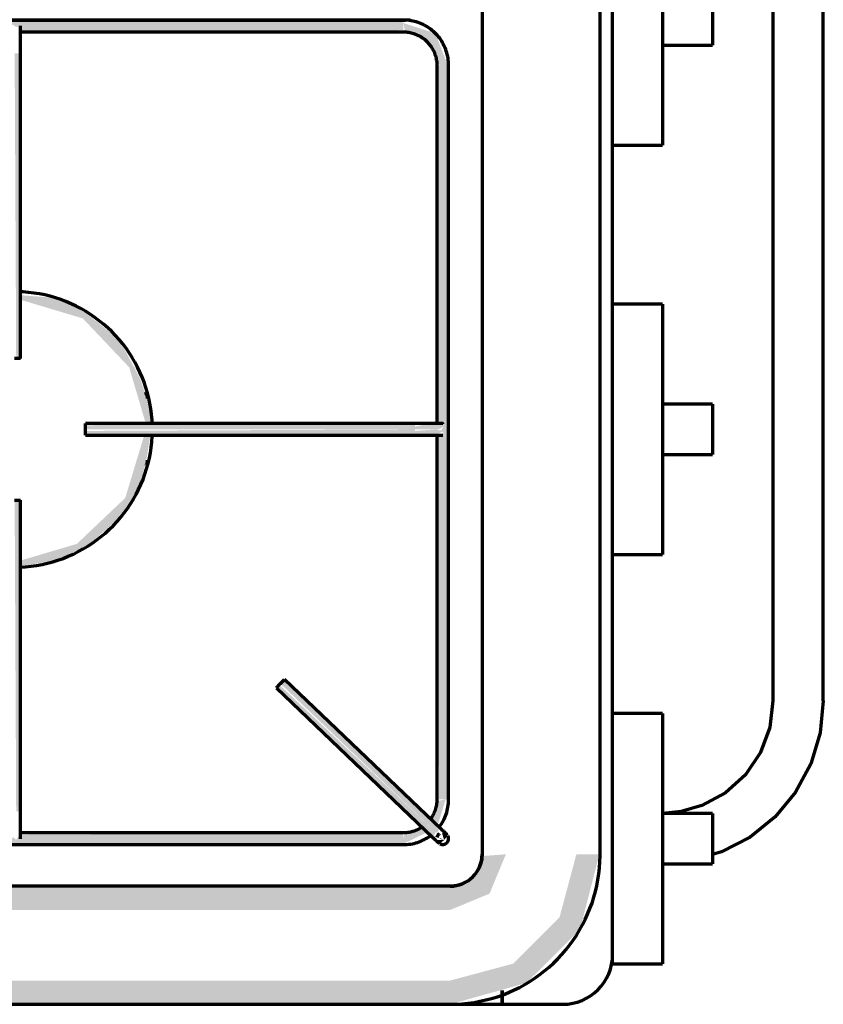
# Model space of a CAD drawing. Header units: millimetres. Extents: x -20654 to 2526, y -8238 to 977.
# Tile 57 of 219: x -10340.15 to -10339.946, y -4112.569 to -4112.319. Entities that reach past the tile are written whole.
import ezdxf

# ---------------------------------------------------------------- set-up
doc = ezdxf.new("R2010")
doc.units = ezdxf.units.MM
doc.layers.add('01 CONTORNO_dwg', color=252, linetype='Continuous')

# ---------------------------------------------------------------- blocks, each defined once
blk = doc.blocks.new('terreo')
at = {"layer": '01 CONTORNO_dwg', "lineweight": 70}
for points in [[(-16647.65, -2848.13), (-16550.1, -2847.61), (-16549.32, -2846.32), (-16548.59, -2847.02), (-16547.73, -2846.32), (-16547.44, -2848.13), (-16441.48, -2847.62), (-16440.77, -2846.4), (-16439.94, -2847.02), (-16439.17, -2846.4), (-16438.69, -2848.13), (-16356.08, -2847.56), (-16355.46, -2846.24), (-16354.5, -2846.86), (-16353.77, -2846.47), (-16353.3, -2848.13), (-16247.2, -2847.61), (-16246.44, -2846.24), (-16245.65, -2846.94), (-16244.79, -2846.56), (-16244.54, -2848.13), (-16147.24, -2847.69), (-16147.24, -2845.13), (-16647.65, -2845.57), (-16647.65, -2848.1)], [(-16136.18, -2856.63), (-16135.94, -2856.63), (-16139.11, -2848.5), (-16147.24, -2845.88), (-16146.78, -2848.08), (-16142.87, -2849.92), (-16141.13, -2850.84), (-16137.99, -2856.63), (-16136.49, -2856.63)], [(-16244.49, -2931.11), (-16244.93, -2853.59), (-16245.99, -2853.59), (-16245.6, -2931.11), (-16244.54, -2931.11)], [(-16137.96, -3043.08), (-16135.74, -3043.08), (-16136.18, -2856.63), (-16138.74, -2856.63), (-16138.24, -2947.76), (-16137.04, -2948.49), (-16137.63, -2949.31), (-16137.04, -2950.07), (-16138.74, -2950.56), (-16138.17, -3043.08), (-16137.99, -3043.08)], [(-16215.43, -2933.38), (-16215.54, -2932.82), (-16215.5, -2933.23)], [(-16212.38, -2941.33), (-16212.48, -2940.31), (-16212.39, -2941.31)], [(-16144.28, -2949.11), (-16144.28, -2947.61), (-16228, -2948.04), (-16228, -2949.11), (-16174.75, -2949.11)], [(-16138.3, -2949.11), (-16137.24, -2948.59), (-16137.04, -2947.93), (-16141.21, -2947.81), (-16144.28, -2948.36), (-16144.28, -2949.11), (-16138.42, -2949.11)], [(-16211.39, -2950.61), (-16144.28, -2950.17), (-16144.28, -2949.11), (-16228, -2949.49), (-16228, -2950.61), (-16211.48, -2950.61)], [(-16138.79, -2950.42), (-16137.04, -2949.5), (-16139.05, -2949.11), (-16144.28, -2949.49), (-16144.28, -2950.17), (-16139.08, -2950.4)], [(-16212.75, -2958.45), (-16212.39, -2957.55), (-16212.75, -2958.45)], [(-16244.49, -3046.12), (-16244.93, -2967.11), (-16245.99, -2967.11), (-16245.6, -3046.12), (-16244.54, -3046.12)], [(-16138.69, -3051.69), (-16137.96, -3050.32), (-16177.71, -3012.92), (-16178.45, -3013.69), (-16140.32, -3050.13)], [(-16139.73, -3052.78), (-16138.98, -3051.41), (-16178.72, -3013.97), (-16179.18, -3015.06), (-16139.76, -3052.74)], [(-16647.65, -3054.58), (-16147.24, -3054.14), (-16147.34, -3051.58), (-16244.79, -3052.1), (-16245.57, -3053.39), (-16246.3, -3052.69), (-16247.16, -3053.39), (-16247.45, -3051.58), (-16353.54, -3052.1), (-16354.35, -3053.31), (-16355.05, -3052.69), (-16355.92, -3053.31), (-16356.2, -3051.58), (-16438.94, -3052.15), (-16439.69, -3053.47), (-16440.44, -3052.69), (-16441.32, -3053.24), (-16441.59, -3051.58), (-16547.69, -3052.1), (-16548.44, -3053.47), (-16549.24, -3052.77), (-16550.09, -3053.15), (-16550.35, -3051.58), (-16647.65, -3052.02), (-16647.65, -3054.53)], [(-16136.9, -3053.41), (-16135.96, -3052.3), (-16137.47, -3051.41)], [(-16135.34, -3095.13), (-16115.98, -3089.71), (-16102.34, -3076.08), (-16097.44, -3057.03), (-16103.27, -3057.03), (-16107.57, -3073.06), (-16119.3, -3084.8), (-16135.34, -3089.1), (-16135.34, -3094.93)], [(-16135.34, -3071.17), (-16125.34, -3067.03), (-16121.19, -3057.03), (-16127.24, -3057.49), (-16129.61, -3062.76), (-16135.34, -3065.34), (-16135.34, -3069.61)], [(-16139.69, -3071.17), (-16135.34, -3071.17), (-16135.34, -3065.13), (-16700.34, -3065.34), (-16700.34, -3071.17), (-16150.27, -3071.17)], [(-16441.59, -3095.13), (-16135.34, -3094.93), (-16135.34, -3089.1), (-16700.34, -3089.1), (-16700.34, -3095.13), (-16451, -3095.13)]]:
    blk.add_hatch(color=256, dxfattribs=at).paths.add_polyline_path(points, flags=0)
h = blk.add_hatch(color=256, dxfattribs=at)
h.paths.add_polyline_path([(-16244.49, -2983.83), (-16239.56, -2983.07), (-16237.24, -2982.7), (-16234.3, -2981.86), (-16227.76, -2978.85), (-16220, -2972.17), (-16215.54, -2966.08), (-16213.54, -2960.85), (-16212.58, -2957.15), (-16211.51, -2950.61), (-16213.12, -2950.77), (-16217.89, -2966.51), (-16230.18, -2978.18), (-16244.49, -2982.42), (-16244.49, -2983.83)], flags=0)
h.paths.add_polyline_path([(-16212.59, -2947.61), (-16211.16, -2947.61), (-16212.48, -2941), (-16214.22, -2935.97), (-16218.84, -2927.39), (-16221.52, -2924.56), (-16229.33, -2918.4), (-16236.24, -2915.63), (-16244.49, -2915.03), (-16244.49, -2916.19), (-16228.67, -2920.92), (-16216.9, -2933.33), (-16212.68, -2947.61)], flags=0)
h = blk.add_hatch(color=256, dxfattribs=at)
h.paths.add_polyline_path([(-16215.68, -2966.61), (-16213.05, -2959.53), (-16214.81, -2963.85), (-16215.59, -2966.28)], flags=0)
h.paths.add_polyline_path([(-16212.82, -2939.78), (-16212.82, -2939.63), (-16215.22, -2932.62), (-16213.2, -2938.4), (-16212.82, -2939.76)], flags=0)
h = blk.add_hatch(color=256, dxfattribs=at)
h.paths.add_polyline_path([(-16147.24, -3054.38), (-16141.15, -3051.41), (-16142.83, -3049.81), (-16147.24, -3052.33), (-16147.24, -3054.14)], flags=0)
h.paths.add_polyline_path([(-16138.54, -3049.76), (-16136.49, -3043.08), (-16138.69, -3043.55), (-16139.92, -3048.44), (-16138.57, -3049.73)], flags=0)
h = blk.add_hatch(color=256, dxfattribs=at)
h.paths.add_polyline_path([(-16137.96, -3054.39), (-16136.9, -3053.41), (-16138.96, -3053.44), (-16138.17, -3054.19)], flags=0)
h.paths.add_polyline_path([(-16136.9, -3053.41), (-16138.42, -3052.63), (-16137.69, -3053.18)], flags=0)
for p, q in [((-16094.06, -3082.43), (-16094.06, -2607.83)), ((-16127.24, -2633.23), (-16127.24, -3057.03)), ((-16097.24, -3057.03), (-16097.24, -2633.23)), ((-16053.34, -2672.18), (-16053.34, -3018.08)), ((-16040.54, -3018.08), (-16040.54, -2672.18)), ((-16081.36, -2813.33), (-16081.36, -2876.93)), ((-16647.65, -2845.13), (-16147.24, -2845.13)), ((-16147.24, -2845.13), (-16647.65, -2845.13)), ((-16244.58, -2848.13), (-16147.24, -2848.13)), ((-16244.49, -2931.11), (-16244.49, -2853.59)), ((-16081.36, -2851.53), (-16068.66, -2851.53)), ((-16138.74, -2856.63), (-16138.74, -2947.69)), ((-16135.74, -3043.08), (-16135.74, -2856.63)), ((-16094.06, -2876.93), (-16081.36, -2876.93)), ((-16081.36, -2917.31), (-16094.06, -2917.31)), ((-16081.36, -2917.31), (-16081.36, -2980.91)), ((-16244.49, -2931.11), (-16245.99, -2931.11)), ((-16068.66, -2942.71), (-16081.36, -2942.71)), ((-16144.28, -2947.61), (-16228, -2947.61)), ((-16228, -2949.11), (-16228, -2947.61)), ((-16228, -2950.61), (-16228, -2949.11)), ((-16228, -2950.61), (-16144.28, -2950.61)), ((-16138.74, -2950.42), (-16138.74, -3043.08)), ((-16081.36, -2955.51), (-16068.66, -2955.51)), ((-16245.99, -2967.11), (-16244.49, -2967.11)), ((-16244.49, -3046.12), (-16244.49, -2967.11)), ((-16094.06, -2980.91), (-16081.36, -2980.91)), ((-16179.48, -3014.77), (-16178.45, -3013.69)), ((-16178.45, -3013.69), (-16177.41, -3012.6)), ((-16137.65, -3050.61), (-16177.41, -3012.6)), ((-16179.48, -3014.77), (-16139.73, -3052.78)), ((-16081.36, -3021.28), (-16094.06, -3021.28)), ((-16081.36, -3021.28), (-16081.36, -3084.88)), ((-16068.66, -3046.68), (-16081.36, -3046.68)), ((-16147.24, -3051.58), (-16244.68, -3051.58)), ((-16647.65, -3054.58), (-16147.24, -3054.58)), ((-16081.36, -3059.48), (-16068.66, -3059.48)), ((-16135.34, -3065.13), (-16700.34, -3065.13)), ((-16094.06, -3084.88), (-16094.06, -3082.68)), ((-16094.06, -3084.88), (-16081.36, -3084.88)), ((-16122.13, -3091.59), (-16122.13, -3095.13)), ((-16122.13, -3095.13), (-16122.13, -3091.59)), ((-16700.34, -3095.13), (-16135.34, -3095.13)), ((-16135.29, -3095.13), (-16122.13, -3095.13)), ((-16122.13, -3095.13), (-16106.76, -3095.13))]:
    blk.add_line(p, q, dxfattribs=at)
at = {"layer": '01 CONTORNO_dwg', "lineweight": 70, "flags": 128}
for points in [[(-16147.24, -2845.13), (-16146.78, -2845.12), (-16146.32, -2845.09), (-16145.86, -2845.05), (-16145.41, -2844.98)], [(-16068.66, -2838.75), (-16068.66, -2838.89), (-16068.66, -2839.17), (-16068.66, -2839.59), (-16068.66, -2840.13), (-16068.66, -2840.78), (-16068.66, -2841.53), (-16068.66, -2842.35), (-16068.66, -2843.24), (-16068.66, -2844.18), (-16068.66, -2845.13)], [(-16135.74, -2856.63), (-16135.75, -2856.17), (-16135.77, -2855.71), (-16135.82, -2855.25), (-16135.88, -2854.8), (-16135.97, -2854.35), (-16136.07, -2853.9), (-16136.19, -2853.45), (-16136.32, -2853.01), (-16136.47, -2852.58), (-16136.65, -2852.15), (-16136.83, -2851.73), (-16137.04, -2851.32), (-16137.26, -2850.92), (-16137.49, -2850.52), (-16137.75, -2850.14), (-16138.01, -2849.76), (-16138.3, -2849.4), (-16138.59, -2849.05), (-16138.9, -2848.71), (-16139.23, -2848.38), (-16139.56, -2848.07), (-16139.91, -2847.77), (-16140.27, -2847.48), (-16140.64, -2847.21), (-16141.02, -2846.95), (-16141.42, -2846.71), (-16141.82, -2846.49), (-16142.23, -2846.28), (-16142.64, -2846.09), (-16143.07, -2845.91), (-16143.5, -2845.75), (-16143.94, -2845.61), (-16144.38, -2845.49), (-16144.83, -2845.39), (-16145.28, -2845.3), (-16145.74, -2845.23), (-16146.19, -2845.18), (-16146.65, -2845.15), (-16147.11, -2845.13), (-16147.24, -2845.13)], [(-16068.66, -2845.13), (-16068.66, -2846.08), (-16068.66, -2847.02), (-16068.66, -2847.91), (-16068.66, -2848.74), (-16068.66, -2849.48), (-16068.66, -2850.13), (-16068.66, -2850.67), (-16068.66, -2851.09), (-16068.66, -2851.37), (-16068.66, -2851.51)], [(-16244.49, -2853.59), (-16244.49, -2853.31), (-16244.49, -2853.04), (-16244.49, -2852.76), (-16244.49, -2852.48), (-16244.49, -2852.21), (-16244.49, -2851.94), (-16244.49, -2851.67), (-16244.49, -2851.4), (-16244.49, -2851.14), (-16244.49, -2850.88), (-16244.49, -2850.63), (-16244.49, -2850.38), (-16244.49, -2850.13), (-16244.49, -2849.89), (-16244.49, -2849.66), (-16244.49, -2849.43), (-16244.49, -2849.21), (-16244.49, -2849), (-16244.49, -2848.8), (-16244.49, -2848.6), (-16244.49, -2848.41), (-16244.49, -2848.23), (-16244.49, -2848.05), (-16244.49, -2847.89), (-16244.49, -2847.73), (-16244.49, -2847.59), (-16244.49, -2847.45), (-16244.49, -2847.33), (-16244.49, -2847.21), (-16244.49, -2847.1), (-16244.49, -2847.01), (-16244.49, -2846.92), (-16244.49, -2846.85), (-16244.49, -2846.78), (-16244.49, -2846.73), (-16244.49, -2846.69), (-16244.49, -2846.66), (-16244.49, -2846.64), (-16244.49, -2846.63)], [(-16147.24, -2848.13), (-16146.9, -2848.14), (-16146.56, -2848.16), (-16146.22, -2848.19), (-16145.88, -2848.24), (-16145.55, -2848.3), (-16145.22, -2848.37), (-16144.89, -2848.46), (-16144.56, -2848.56), (-16144.24, -2848.68), (-16143.93, -2848.8), (-16143.62, -2848.94), (-16143.31, -2849.09), (-16143.01, -2849.25), (-16142.72, -2849.43), (-16142.44, -2849.62), (-16142.16, -2849.81), (-16141.89, -2850.02), (-16141.63, -2850.24), (-16141.38, -2850.47), (-16141.14, -2850.71), (-16140.91, -2850.96), (-16140.69, -2851.22), (-16140.47, -2851.48), (-16140.27, -2851.76), (-16140.08, -2852.04), (-16139.91, -2852.33), (-16139.74, -2852.62), (-16139.59, -2852.93), (-16139.44, -2853.24), (-16139.31, -2853.55), (-16139.2, -2853.87), (-16139.09, -2854.19), (-16139, -2854.52), (-16138.93, -2854.85), (-16138.86, -2855.19), (-16138.81, -2855.52), (-16138.77, -2855.86), (-16138.75, -2856.2), (-16138.74, -2856.54), (-16138.74, -2856.63)], [(-16211.03, -2947.69), (-16211.08, -2946.68), (-16211.2, -2945.29), (-16211.38, -2943.9), (-16211.62, -2942.52), (-16211.91, -2941.15), (-16212.25, -2939.8), (-16212.65, -2938.45), (-16213.1, -2937.13), (-16213.61, -2935.82), (-16214.17, -2934.54), (-16214.77, -2933.28), (-16215.43, -2932.04), (-16216.14, -2930.83), (-16216.89, -2929.66), (-16217.7, -2928.51), (-16218.54, -2927.39), (-16219.43, -2926.31), (-16220.36, -2925.27), (-16221.34, -2924.26), (-16222.35, -2923.3), (-16223.4, -2922.37), (-16224.49, -2921.49), (-16225.61, -2920.65), (-16226.77, -2919.86), (-16227.95, -2919.11), (-16229.16, -2918.42), (-16230.4, -2917.77), (-16231.67, -2917.17), (-16232.96, -2916.62), (-16234.27, -2916.13), (-16235.6, -2915.68), (-16236.94, -2915.3), (-16238.3, -2914.96), (-16239.67, -2914.68), (-16241.05, -2914.46), (-16242.44, -2914.29), (-16243.84, -2914.17), (-16244.54, -2914.14)], [(-16211.03, -2947.69), (-16211.08, -2946.68), (-16211.2, -2945.29), (-16211.38, -2943.9), (-16211.62, -2942.52), (-16211.91, -2941.15), (-16212.25, -2939.8), (-16212.65, -2938.45), (-16213.1, -2937.13), (-16213.61, -2935.82), (-16214.17, -2934.54), (-16214.77, -2933.28), (-16215.43, -2932.04), (-16216.14, -2930.83), (-16216.89, -2929.66), (-16217.7, -2928.51), (-16218.54, -2927.39), (-16219.43, -2926.31), (-16220.36, -2925.27), (-16221.34, -2924.26), (-16222.35, -2923.3), (-16223.4, -2922.37), (-16224.49, -2921.49), (-16225.61, -2920.65), (-16226.77, -2919.86), (-16227.95, -2919.11), (-16229.16, -2918.42), (-16230.4, -2917.77), (-16231.67, -2917.17), (-16232.96, -2916.62), (-16234.27, -2916.13), (-16235.6, -2915.68), (-16236.94, -2915.3), (-16238.3, -2914.96), (-16239.67, -2914.68), (-16241.05, -2914.46), (-16242.44, -2914.29), (-16243.84, -2914.17), (-16244.54, -2914.14)], [(-16068.66, -2942.72), (-16068.66, -2942.87), (-16068.66, -2943.15), (-16068.66, -2943.56), (-16068.66, -2944.1), (-16068.66, -2944.75), (-16068.66, -2945.5), (-16068.66, -2946.33), (-16068.66, -2947.22), (-16068.66, -2948.15), (-16068.66, -2949.11)], [(-16137.24, -2947.61), (-16137.24, -2947.61), (-16137.26, -2947.61), (-16137.29, -2947.61), (-16137.33, -2947.61), (-16137.38, -2947.61), (-16137.44, -2947.61), (-16137.51, -2947.61), (-16137.59, -2947.61), (-16137.69, -2947.61), (-16137.79, -2947.61), (-16137.91, -2947.61), (-16138.03, -2947.61), (-16138.17, -2947.61), (-16138.31, -2947.61), (-16138.47, -2947.61), (-16138.63, -2947.61), (-16138.8, -2947.61), (-16138.99, -2947.61), (-16139.18, -2947.61), (-16139.37, -2947.61), (-16139.58, -2947.61), (-16139.79, -2947.61), (-16140.01, -2947.61), (-16140.24, -2947.61), (-16140.48, -2947.61), (-16140.72, -2947.61), (-16140.96, -2947.61), (-16141.21, -2947.61), (-16141.47, -2947.61), (-16141.73, -2947.61), (-16141.99, -2947.61), (-16142.26, -2947.61), (-16142.53, -2947.61), (-16142.81, -2947.61), (-16143.08, -2947.61), (-16143.36, -2947.61), (-16143.64, -2947.61), (-16143.92, -2947.61), (-16144.21, -2947.61), (-16144.28, -2947.61)], [(-16244.58, -2984.08), (-16243.2, -2983.99), (-16241.8, -2983.85), (-16240.42, -2983.66), (-16239.04, -2983.41), (-16237.67, -2983.1), (-16236.32, -2982.74), (-16234.98, -2982.33), (-16233.66, -2981.86), (-16232.36, -2981.34), (-16231.08, -2980.77), (-16229.83, -2980.15), (-16228.6, -2979.48), (-16227.4, -2978.76), (-16226.23, -2977.99), (-16225.09, -2977.18), (-16223.98, -2976.32), (-16222.91, -2975.42), (-16221.88, -2974.47), (-16220.89, -2973.49), (-16219.93, -2972.47), (-16219.02, -2971.41), (-16218.15, -2970.31), (-16217.32, -2969.18), (-16216.54, -2968.02), (-16215.81, -2966.82), (-16215.12, -2965.6), (-16214.49, -2964.35), (-16213.9, -2963.08), (-16213.37, -2961.79), (-16212.89, -2960.47), (-16212.46, -2959.14), (-16212.09, -2957.79), (-16211.77, -2956.43), (-16211.5, -2955.05), (-16211.29, -2953.67), (-16211.14, -2952.28), (-16211.04, -2950.88)], [(-16244.58, -2984.08), (-16243.2, -2983.99), (-16241.8, -2983.85), (-16240.42, -2983.66), (-16239.04, -2983.41), (-16237.67, -2983.1), (-16236.32, -2982.74), (-16234.98, -2982.33), (-16233.66, -2981.86), (-16232.36, -2981.34), (-16231.08, -2980.77), (-16229.83, -2980.15), (-16228.6, -2979.48), (-16227.4, -2978.76), (-16226.23, -2977.99), (-16225.09, -2977.18), (-16223.98, -2976.32), (-16222.91, -2975.42), (-16221.88, -2974.47), (-16220.89, -2973.49), (-16219.93, -2972.47), (-16219.02, -2971.41), (-16218.15, -2970.31), (-16217.32, -2969.18), (-16216.54, -2968.02), (-16215.81, -2966.82), (-16215.12, -2965.6), (-16214.49, -2964.35), (-16213.9, -2963.08), (-16213.37, -2961.79), (-16212.89, -2960.47), (-16212.46, -2959.14), (-16212.09, -2957.79), (-16211.77, -2956.43), (-16211.5, -2955.05), (-16211.29, -2953.67), (-16211.14, -2952.28), (-16211.04, -2950.88)], [(-16144.28, -2950.61), (-16144, -2950.61), (-16143.72, -2950.61), (-16143.44, -2950.61), (-16143.16, -2950.61), (-16142.88, -2950.61), (-16142.61, -2950.61), (-16142.34, -2950.61), (-16142.07, -2950.61), (-16141.8, -2950.61), (-16141.54, -2950.61), (-16141.28, -2950.61), (-16141.03, -2950.61), (-16140.78, -2950.61), (-16140.54, -2950.61), (-16140.3, -2950.61), (-16140.07, -2950.61), (-16139.85, -2950.61), (-16139.64, -2950.61), (-16139.43, -2950.61), (-16139.23, -2950.61), (-16139.04, -2950.61), (-16138.85, -2950.61), (-16138.68, -2950.61), (-16138.51, -2950.61), (-16138.35, -2950.61), (-16138.21, -2950.61), (-16138.07, -2950.61), (-16137.94, -2950.61), (-16137.82, -2950.61), (-16137.72, -2950.61), (-16137.62, -2950.61), (-16137.53, -2950.61), (-16137.46, -2950.61), (-16137.39, -2950.61), (-16137.34, -2950.61), (-16137.3, -2950.61), (-16137.27, -2950.61), (-16137.25, -2950.61), (-16137.24, -2950.61)], [(-16068.66, -2949.11), (-16068.66, -2950.06), (-16068.66, -2950.99), (-16068.66, -2951.88), (-16068.66, -2952.71), (-16068.66, -2953.46), (-16068.66, -2954.11), (-16068.66, -2954.65), (-16068.66, -2955.06), (-16068.66, -2955.34), (-16068.66, -2955.49)], [(-16053.34, -3018.08), (-16054.15, -3024.83), (-16056.53, -3031.21), (-16060.35, -3036.84), (-16065.39, -3041.4), (-16071.37, -3044.65), (-16076.67, -3046.19), (-16081.36, -3046.63)], [(-16040.54, -3018.08), (-16041.35, -3026.21), (-16043.73, -3034.02), (-16047.6, -3041.21), (-16052.81, -3047.5), (-16059.15, -3052.64), (-16066.38, -3056.44), (-16068.66, -3057.12)], [(-16138.74, -3043.08), (-16138.74, -3043.42), (-16138.76, -3043.76), (-16138.8, -3044.1), (-16138.85, -3044.43), (-16138.91, -3044.77), (-16138.98, -3045.1), (-16139.07, -3045.43), (-16139.17, -3045.75), (-16139.28, -3046.07), (-16139.41, -3046.39), (-16139.55, -3046.7), (-16139.7, -3047), (-16139.86, -3047.3), (-16140.04, -3047.59), (-16140.22, -3047.88), (-16140.42, -3048.16)], [(-16138.16, -3050.13), (-16138.09, -3050.05), (-16137.82, -3049.67), (-16137.56, -3049.29), (-16137.32, -3048.9), (-16137.09, -3048.5), (-16136.89, -3048.09), (-16136.69, -3047.67), (-16136.52, -3047.25), (-16136.36, -3046.81), (-16136.22, -3046.38), (-16136.1, -3045.93), (-16135.99, -3045.49), (-16135.9, -3045.03), (-16135.84, -3044.58), (-16135.78, -3044.12), (-16135.75, -3043.66), (-16135.74, -3043.2), (-16135.74, -3043.08)], [(-16244.49, -3053.08), (-16244.49, -3053.07), (-16244.49, -3053.06), (-16244.49, -3053.03), (-16244.49, -3052.99), (-16244.49, -3052.94), (-16244.49, -3052.88), (-16244.49, -3052.81), (-16244.49, -3052.73), (-16244.49, -3052.63), (-16244.49, -3052.53), (-16244.49, -3052.42), (-16244.49, -3052.29), (-16244.49, -3052.16), (-16244.49, -3052.02), (-16244.49, -3051.86), (-16244.49, -3051.7), (-16244.49, -3051.53), (-16244.49, -3051.35), (-16244.49, -3051.16), (-16244.49, -3050.97), (-16244.49, -3050.76), (-16244.49, -3050.55), (-16244.49, -3050.34), (-16244.49, -3050.11), (-16244.49, -3049.88), (-16244.49, -3049.64), (-16244.49, -3049.4), (-16244.49, -3049.15), (-16244.49, -3048.9), (-16244.49, -3048.64), (-16244.49, -3048.38), (-16244.49, -3048.11), (-16244.49, -3047.85), (-16244.49, -3047.58), (-16244.49, -3047.3), (-16244.49, -3047.03), (-16244.49, -3046.75), (-16244.49, -3046.47), (-16244.49, -3046.19), (-16244.49, -3046.12)], [(-16068.66, -3046.7), (-16068.66, -3046.84), (-16068.66, -3047.12), (-16068.66, -3047.54), (-16068.66, -3048.08), (-16068.66, -3048.73), (-16068.66, -3049.47), (-16068.66, -3050.3), (-16068.66, -3051.19), (-16068.66, -3052.13), (-16068.66, -3053.08)], [(-16142.5, -3050.13), (-16142.64, -3050.23), (-16142.93, -3050.41), (-16143.23, -3050.58), (-16143.53, -3050.73), (-16143.84, -3050.87), (-16144.16, -3051), (-16144.48, -3051.12), (-16144.8, -3051.22), (-16145.13, -3051.31), (-16145.46, -3051.39), (-16145.79, -3051.46), (-16146.13, -3051.51), (-16146.47, -3051.54), (-16146.81, -3051.57), (-16147.15, -3051.58), (-16147.24, -3051.58)], [(-16136.2, -3051.99), (-16136.2, -3051.99), (-16136.21, -3051.99), (-16136.21, -3051.98), (-16136.22, -3051.98), (-16136.23, -3051.97), (-16136.24, -3051.96), (-16136.26, -3051.94), (-16136.27, -3051.92), (-16136.29, -3051.91), (-16136.32, -3051.89), (-16136.34, -3051.86), (-16136.36, -3051.84), (-16136.39, -3051.81), (-16136.42, -3051.78), (-16136.45, -3051.75), (-16136.49, -3051.72), (-16136.52, -3051.69), (-16136.56, -3051.65), (-16136.6, -3051.61), (-16136.64, -3051.57), (-16136.68, -3051.53), (-16136.73, -3051.49), (-16136.77, -3051.45), (-16136.82, -3051.4), (-16136.87, -3051.36), (-16136.92, -3051.31), (-16136.97, -3051.26), (-16137.02, -3051.21), (-16137.07, -3051.16), (-16137.13, -3051.11), (-16137.18, -3051.06), (-16137.24, -3051.01), (-16137.29, -3050.95), (-16137.35, -3050.9), (-16137.41, -3050.84), (-16137.46, -3050.79), (-16137.52, -3050.73), (-16137.58, -3050.68), (-16137.64, -3050.62), (-16137.65, -3050.61)], [(-16147.24, -3054.58), (-16146.78, -3054.57), (-16146.32, -3054.54), (-16145.86, -3054.5), (-16145.41, -3054.43), (-16144.95, -3054.35), (-16144.5, -3054.25), (-16144.06, -3054.13), (-16143.62, -3054), (-16143.19, -3053.84), (-16142.76, -3053.67), (-16142.34, -3053.48), (-16141.93, -3053.28), (-16141.52, -3053.06), (-16141.13, -3052.82), (-16140.74, -3052.57), (-16140.37, -3052.3)], [(-16139.73, -3052.78), (-16139.67, -3052.83), (-16139.61, -3052.89), (-16139.55, -3052.94), (-16139.49, -3053), (-16139.44, -3053.05), (-16139.38, -3053.11), (-16139.32, -3053.16), (-16139.27, -3053.21), (-16139.21, -3053.26), (-16139.16, -3053.32), (-16139.11, -3053.37), (-16139.06, -3053.42), (-16139, -3053.47), (-16138.95, -3053.51), (-16138.91, -3053.56), (-16138.86, -3053.6), (-16138.81, -3053.65), (-16138.77, -3053.69), (-16138.73, -3053.73), (-16138.68, -3053.77), (-16138.64, -3053.81), (-16138.61, -3053.85), (-16138.57, -3053.88), (-16138.54, -3053.91), (-16138.5, -3053.94), (-16138.47, -3053.97), (-16138.45, -3054), (-16138.42, -3054.02), (-16138.39, -3054.05), (-16138.37, -3054.07), (-16138.35, -3054.09), (-16138.33, -3054.11), (-16138.32, -3054.12), (-16138.31, -3054.13), (-16138.29, -3054.14), (-16138.29, -3054.15), (-16138.28, -3054.16), (-16138.28, -3054.16), (-16138.27, -3054.16)], [(-16068.66, -3053.08), (-16068.66, -3054.03), (-16068.66, -3054.97), (-16068.66, -3055.86), (-16068.66, -3056.68), (-16068.66, -3057.43), (-16068.66, -3058.08), (-16068.66, -3058.62), (-16068.66, -3059.04), (-16068.66, -3059.32), (-16068.66, -3059.46)], [(-16135.34, -3095.13), (-16133.81, -3095.1), (-16132.29, -3095.01), (-16130.78, -3094.86), (-16129.27, -3094.64), (-16127.77, -3094.37), (-16126.28, -3094.04), (-16124.81, -3093.65), (-16123.35, -3093.2), (-16121.92, -3092.69), (-16120.5, -3092.12), (-16119.11, -3091.5), (-16117.74, -3090.83), (-16116.41, -3090.09), (-16115.1, -3089.31), (-16113.82, -3088.48), (-16112.58, -3087.59), (-16111.38, -3086.66), (-16110.21, -3085.67), (-16109.09, -3084.65), (-16108.01, -3083.58), (-16106.97, -3082.46), (-16105.97, -3081.31), (-16105.02, -3080.11), (-16104.13, -3078.88), (-16103.28, -3077.62), (-16102.48, -3076.32), (-16101.73, -3074.99), (-16101.04, -3073.63), (-16100.41, -3072.25), (-16099.83, -3070.84), (-16099.3, -3069.41), (-16098.84, -3067.95), (-16098.43, -3066.49), (-16098.08, -3065), (-16097.79, -3063.51), (-16097.56, -3062), (-16097.39, -3060.49), (-16097.29, -3058.97), (-16097.24, -3057.44), (-16097.24, -3057.03)], [(-16127.24, -3057.03), (-16127.24, -3057.35), (-16127.26, -3057.68), (-16127.3, -3058), (-16127.34, -3058.32), (-16127.4, -3058.64), (-16127.47, -3058.96), (-16127.55, -3059.27), (-16127.65, -3059.58), (-16127.76, -3059.88), (-16127.88, -3060.19), (-16128.01, -3060.48), (-16128.15, -3060.77), (-16128.31, -3061.06), (-16128.47, -3061.33), (-16128.65, -3061.6), (-16128.84, -3061.87), (-16129.04, -3062.12), (-16129.25, -3062.37), (-16129.47, -3062.61), (-16129.69, -3062.84), (-16129.93, -3063.06), (-16130.18, -3063.27), (-16130.43, -3063.48), (-16130.69, -3063.67), (-16130.96, -3063.85), (-16131.24, -3064.02), (-16131.52, -3064.17), (-16131.81, -3064.32), (-16132.1, -3064.46), (-16132.4, -3064.58), (-16132.71, -3064.69), (-16133.01, -3064.79), (-16133.33, -3064.88), (-16133.64, -3064.95), (-16133.96, -3065.01), (-16134.28, -3065.06), (-16134.6, -3065.1), (-16134.93, -3065.12), (-16135.25, -3065.13), (-16135.34, -3065.13)]]:
    blk.add_lwpolyline(points, dxfattribs=at)
at = {"layer": '01 CONTORNO_dwg', "lineweight": 70}
for centre, radius, start, end in [((-16137.24, -3053.08), 1.5, 136.2928, 166.2928), ((-16137.24, -3053.08), 1.5, 121.2928, 136.2928), ((-16137.24, -3053.08), 1.5, 316.2928, 31.2928), ((-16137.24, -3053.08), 1.5, 241.2928, 316.2928), ((-16135.34, -3057.03), 8.1, 270, 0), ((-16106.76, -3082.43), 12.7, 270, 0)]:
    blk.add_arc(centre, radius, start, end, dxfattribs=at)
for points, knots in [([(-16212.75, -2939.76), (-16212.74, -2939.78), (-16212.69, -2939.85), (-16212.59, -2940.01), (-16212.47, -2940.31), (-16212.38, -2940.66), (-16212.33, -2941.01), (-16212.35, -2941.19), (-16212.36, -2941.28)], [-0.7777778, -0.7777778, -0.7777778, -0.7777778, -0.75, -0.6666667, -0.5555556, -0.4444444, -0.3333333, -0.2222222, -0.2222222, -0.2222222, -0.2222222]), ([(-16212.36, -2956.94), (-16212.36, -2956.95), (-16212.34, -2957.04), (-16212.34, -2957.23), (-16212.38, -2957.54), (-16212.47, -2957.9), (-16212.56, -2958.12), (-16212.6, -2958.21)], [-0.7777778, -0.7777778, -0.7777778, -0.7777778, -0.75, -0.6666667, -0.5555556, -0.4444444, -0.3333333, -0.3333333, -0.3333333, -0.3333333])]:
    blk.add_open_spline(points, degree=3, knots=knots, dxfattribs=at)

msp = doc.modelspace()

# ---------------------------------------------------------------- block references
at = {"layer": '01 CONTORNO_dwg', "xscale": 0.001, "yscale": 0.001, "zscale": 0.001}
msp.add_blockref('terreo', (-10323.90533, -4109.47419), dxfattribs=at)

doc.saveas('drawing.dxf')
